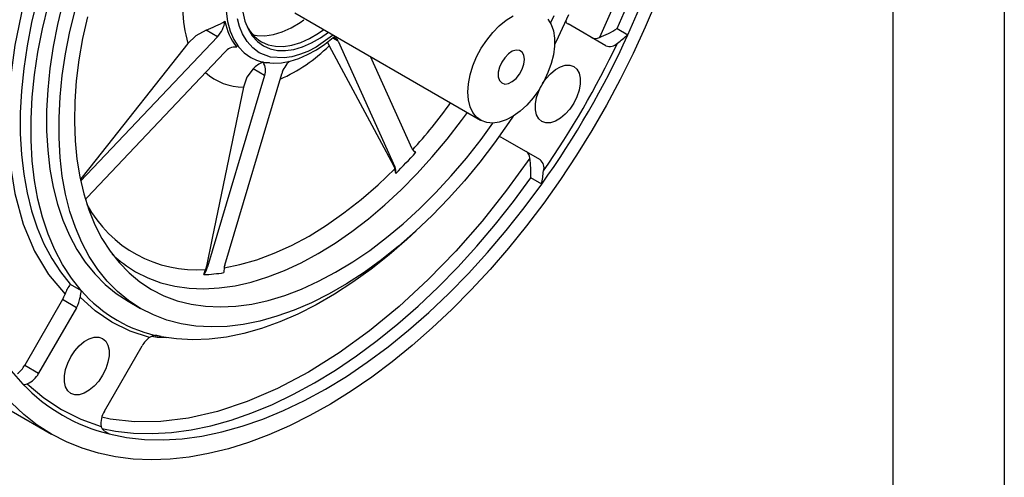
# Model space of a CAD drawing. Header units: inches. Extents: x 0 to 44, y 0 to 34.
# Tile 14 of 18: x 35.2 to 44, y 18.1 to 22.2. Entities that reach past the tile are written whole.
import ezdxf

# ---------------------------------------------------------------- set-up
doc = ezdxf.new("R2010")
doc.units = ezdxf.units.IN
doc.header["$LTSCALE"] = 4
doc.header["$MEASUREMENT"] = 0
doc.layers.add('TEXT', color=140, linetype='Continuous', lineweight=25)

msp = doc.modelspace()

# ---------------------------------------------------------------- linework, layer by layer
at = {"color": 7, "linetype": 'Continuous'}
msp.add_line((44.0004, 34.0004), (44.0004, 0.0004), dxfattribs=at)
for p, q in [((37.6259, 22.2398), (39.2962, 21.2755)), ((40.4215, 21.9438), (40.0815, 22.1402)), ((36.932, 22.0255), (35.7026, 20.7277)), ((36.932, 22.0255), (36.8292, 22.0849)), ((40.5212, 22.0979), (40.6187, 22.0416)), ((37.9211, 21.9769), (37.9345, 21.9433)), ((38.0157, 21.9851), (37.9675, 22.013)), ((38.0157, 21.9851), (38.5266, 20.8558)), ((35.7626, 20.5823), (36.996, 21.8842)), ((38.6809, 21.0187), (38.3062, 21.8471)), ((37.3544, 21.6772), (36.8436, 19.958)), ((36.9979, 19.9733), (37.5088, 21.6925)), ((37.3544, 21.6772), (37.2516, 21.7366)), ((39.4897, 21.118), (39.7057, 20.9933)), ((39.4909, 21.1173), (39.831, 20.921)), ((38.7138, 20.9869), (38.7012, 20.9932)), ((39.7057, 20.9933), (39.831, 20.921)), ((38.5163, 20.8618), (38.5251, 20.8393)), ((38.5163, 20.8618), (38.5266, 20.8558)), ((38.5345, 20.7976), (38.5251, 20.8393)), ((39.8448, 20.7013), (39.7474, 20.7576)), ((36.8107, 19.8882), (36.8249, 19.9336)), ((36.8332, 19.964), (36.8249, 19.9336)), ((36.8332, 19.964), (36.8436, 19.958)), ((35.6098, 19.8018), (35.7072, 19.7456)), ((35.5405, 19.6634), (35.2004, 19.0744)), ((35.6657, 19.591), (35.5405, 19.6634)), ((36.1299, 19.6485), (36.2413, 19.5842)), ((35.6657, 19.591), (35.3257, 19.0021)), ((35.9163, 18.6611), (36.2563, 19.25)), ((35.2004, 19.0744), (35.3257, 19.0021)), ((35.0791, 18.664), (35.441, 18.4551)), ((35.9581, 18.4575), (35.9266, 18.4757)), ((35.9352, 18.4683), (35.9581, 18.4575))]:
    msp.add_line(p, q)
at = {"flags": 128}
for points in [[(40.5212, 22.0979), (40.6265, 22.3392), (40.7228, 22.582), (40.8099, 22.8254), (40.8873, 23.0686), (40.9549, 23.3108), (41.0125, 23.5514), (41.0599, 23.7894), (41.0969, 24.0243), (41.1234, 24.2551), (41.1394, 24.4812), (41.1447, 24.7019), (41.1394, 24.9165), (41.1234, 25.1242), (41.0969, 25.3244), (41.0599, 25.5165), (41.0125, 25.6999), (40.9549, 25.874), (40.8873, 26.0382), (40.8099, 26.1919), (40.7228, 26.3348), (40.6265, 26.4664), (40.5447, 26.5613)], [(40.4565, 26.5114), (40.5087, 26.4555), (40.6384, 26.2773), (40.7548, 26.0698), (40.8517, 25.8409), (40.9303, 25.5851), (40.987, 25.3102), (41.0217, 25.0139), (41.0333, 24.7019), (41.0217, 24.3766), (40.987, 24.0401), (40.9303, 23.6998), (40.8517, 23.3533), (40.7548, 23.0126), (40.6384, 22.6705), (40.5087, 22.3426), (40.3625, 22.0176)], [(40.6187, 22.0416), (40.724, 22.283), (40.8203, 22.5257), (40.9073, 22.7691), (40.9847, 23.0123), (41.0524, 23.2546), (41.11, 23.4951), (41.1573, 23.7332), (41.1943, 23.968), (41.2209, 24.1989), (41.2368, 24.425), (41.2421, 24.6457), (41.2368, 24.8602), (41.2209, 25.068), (41.1943, 25.2682), (41.1573, 25.4603), (41.11, 25.6437), (41.0524, 25.8177), (40.9847, 25.9819), (40.9073, 26.1357), (40.8203, 26.2786), (40.724, 26.4101), (40.6187, 26.5299)], [(35.1842, 23.3927), (35.0789, 23.1513), (34.9826, 22.9086), (34.8956, 22.6652), (34.8182, 22.422), (34.7505, 22.1798), (34.6929, 21.9392), (34.6456, 21.7011), (34.6086, 21.4663), (34.5821, 21.2355), (34.5661, 21.0093), (34.5608, 20.7886), (34.5661, 20.5741), (34.5821, 20.3664), (34.6086, 20.1661), (34.6456, 19.974), (34.6929, 19.7906), (34.7505, 19.6166), (34.8182, 19.4524), (34.8956, 19.2986), (34.9826, 19.1557), (35.0789, 19.0242), (35.1842, 18.9044)], [(35.5626, 23.3749), (35.4151, 23.0285), (35.2888, 22.6731), (35.1865, 22.3127), (35.1103, 21.9486), (35.0637, 21.5916), (35.048, 21.2467), (35.0637, 20.9199), (35.1103, 20.6167), (35.1865, 20.3406), (35.2888, 20.0983), (35.4151, 19.8887), (35.5626, 19.7126)], [(35.6098, 23.2116), (35.5221, 22.9998), (35.4432, 22.7871), (35.3735, 22.5743), (35.3133, 22.3624), (35.2627, 22.152), (35.222, 21.944), (35.1914, 21.7392), (35.1709, 21.5385), (35.1606, 21.3426), (35.1606, 21.1522), (35.1709, 20.9681), (35.1914, 20.7911), (35.222, 20.6217), (35.2627, 20.4607), (35.3133, 20.3087), (35.3735, 20.1663), (35.4432, 20.034), (35.5221, 19.9123), (35.6098, 19.8018)], [(35.7072, 19.7456), (35.6195, 19.8561), (35.5406, 19.9778), (35.471, 20.1101), (35.4107, 20.2525), (35.3602, 20.4045), (35.3195, 20.5655), (35.2888, 20.7348), (35.2683, 20.9119), (35.258, 21.096), (35.258, 21.2863), (35.2683, 21.4823), (35.2888, 21.683), (35.3195, 21.8877), (35.3602, 22.0957), (35.4107, 22.3061), (35.471, 22.5181), (35.5406, 22.7308), (35.6195, 22.9435), (35.7072, 23.1554)], [(35.5441, 22.3363), (35.4954, 22.1354), (35.4563, 21.9367), (35.4268, 21.7412), (35.4071, 21.5495), (35.3972, 21.3624), (35.3972, 21.1806), (35.4071, 21.0049), (35.4268, 20.836), (35.4563, 20.6745), (35.4954, 20.521), (35.5441, 20.3762), (35.602, 20.2407), (35.669, 20.1149), (35.7449, 19.9994), (35.8292, 19.8946), (35.9217, 19.801), (36.0221, 19.7189), (36.1298, 19.6486)], [(40.8758, 22.3483), (40.7754, 22.1105), (40.6669, 21.8744), (40.5506, 21.6408), (40.4267, 21.4102), (40.2957, 21.1833), (40.1579, 20.9607), (40.0137, 20.7431), (39.8635, 20.5311), (39.7078, 20.3253), (39.5469, 20.1263), (39.3814, 19.9347), (39.2117, 19.7509), (39.0383, 19.5755), (38.8616, 19.409), (38.6822, 19.2519), (38.5007, 19.1047), (38.3174, 18.9677), (38.1329, 18.8413), (37.9478, 18.7258), (37.7625, 18.6217), (37.5777, 18.5293), (37.3937, 18.4486), (37.2112, 18.3801), (37.0307, 18.3239), (36.8526, 18.2801), (36.6775, 18.2489), (36.5058, 18.2304), (36.3382, 18.2246), (36.1749, 18.2315), (36.0166, 18.2512), (35.8635, 18.2835), (35.7163, 18.3283), (35.5753, 18.3856), (35.4408, 18.4552)], [(36.2412, 19.5843), (36.1334, 19.6546), (36.0331, 19.7367), (35.9406, 19.8303), (35.8562, 19.9351), (35.7804, 20.0506), (35.7134, 20.1764), (35.6554, 20.3119), (35.6068, 20.4567), (35.5677, 20.6102), (35.5382, 20.7717), (35.5184, 20.9406), (35.5085, 21.1163), (35.5085, 21.2981), (35.5184, 21.4852), (35.5382, 21.6769), (35.5677, 21.8725), (35.6068, 22.0711), (35.6554, 22.272)], [(35.7635, 22.203), (35.7207, 22.0083), (35.6874, 21.8164), (35.6639, 21.628), (35.6503, 21.4438), (35.6466, 21.2648), (35.6528, 21.0915), (35.6689, 20.9248), (35.6948, 20.7654), (35.7305, 20.6138), (35.7757, 20.4709), (35.8303, 20.337), (35.8941, 20.2129), (35.9667, 20.0991), (36.048, 19.9959), (36.1374, 19.9039), (36.2348, 19.8234), (36.3396, 19.7548), (36.3396, 19.7548)], [(37.0089, 22.2535), (37.0228, 22.1607), (37.0465, 22.076), (37.0797, 22.0006), (37.1221, 21.9354), (37.173, 21.8814), (37.2319, 21.8392), (37.2319, 21.8392)], [(37.1586, 22.2452), (37.178, 22.1657), (37.2067, 22.0948), (37.2443, 22.0338), (37.2903, 21.9834), (37.344, 21.9444), (37.344, 21.9444)], [(39.182, 21.5279), (39.1871, 21.603), (39.2021, 21.682), (39.2267, 21.7628), (39.2602, 21.8434), (39.3018, 21.9216), (39.3504, 21.9955), (39.4047, 22.0631), (39.4633, 22.1226), (39.5248, 22.1726), (39.5875, 22.2117)], [(39.925, 22.1471), (39.956, 22.2154)], [(40.0851, 22.2229), (39.9925, 22.0225), (39.9612, 21.9586)], [(37.3078, 21.8818), (37.2495, 21.9242), (37.1983, 21.981), (37.1559, 22.0523), (37.1303, 22.1163), (37.1118, 22.187)], [(37.2516, 22.0416), (37.2873, 22.0357), (37.3588, 22.0342), (37.4344, 22.0456), (37.5128, 22.0695), (37.5928, 22.1058), (37.6734, 22.1537), (37.7084, 22.1781)], [(39.9012, 22.1836), (39.9303, 22.1363), (39.9502, 22.0791), (39.9603, 22.0134), (39.9603, 21.9409), (39.9502, 21.8636), (39.9303, 21.7835), (39.9012, 21.7025), (39.8635, 21.6229), (39.8183, 21.5466), (39.7667, 21.4756), (39.71, 21.4119), (39.6497, 21.3569), (39.5875, 21.3123), (39.5248, 21.279), (39.4633, 21.258), (39.4047, 21.2498), (39.3504, 21.2547), (39.3018, 21.2725), (39.2602, 21.3027), (39.2267, 21.3445), (39.2021, 21.397), (39.1871, 21.4586), (39.182, 21.5279)], [(36.8292, 22.0849), (36.7362, 22.0334), (36.6653, 21.9653)], [(37.9714, 22.0403), (37.9658, 22.0353), (37.8179, 21.9323), (37.7436, 21.8938), (37.6701, 21.8646), (37.5996, 21.8453), (37.5314, 21.8354), (37.4092, 21.843), (37.3078, 21.8818)], [(37.3275, 21.9802), (37.3879, 21.9534), (37.4543, 21.9392), (37.5258, 21.9378), (37.6014, 21.9492), (37.6798, 21.9731), (37.7599, 22.0093), (37.8404, 22.0573), (37.8861, 22.0896)], [(37.344, 21.9444), (37.4046, 21.9174), (37.4712, 21.9028), (37.5428, 21.9007), (37.6185, 21.9113), (37.6971, 21.9343), (37.7775, 21.9694), (37.8584, 22.0161), (37.928, 22.0654)], [(37.3726, 21.7926), (37.4325, 21.7874), (37.5076, 21.7916), (37.5849, 21.8061), (37.6634, 21.8306), (37.7422, 21.8646), (37.8206, 21.9075), (37.8976, 21.9586), (37.9726, 22.0171), (37.9879, 22.0308)], [(36.6653, 21.9653), (35.8408, 20.9225), (35.7037, 20.749)], [(37.9345, 21.9433), (38.4254, 21.0306), (38.5163, 20.8618)], [(39.6901, 21.8212), (39.6848, 21.8584), (39.6695, 21.8863), (39.6456, 21.9023), (39.615, 21.905), (39.5806, 21.8942), (39.5455, 21.8709), (39.5126, 21.8371), (39.4851, 21.7958), (39.4652, 21.7506), (39.4548, 21.7057), (39.4548, 21.665), (39.4652, 21.6321), (39.4851, 21.6099), (39.5126, 21.6004), (39.5455, 21.6045), (39.5806, 21.6218), (39.615, 21.6507), (39.6456, 21.6887), (39.6695, 21.7324), (39.6848, 21.7779), (39.6901, 21.8212)], [(37.3986, 21.7898), (37.3705, 21.7915), (37.341, 21.7952)], [(39.8533, 21.6042), (39.8824, 21.6466), (39.9231, 21.6927), (39.9672, 21.7298), (40.0124, 21.7559), (40.0564, 21.7697), (40.0971, 21.7705), (40.1325, 21.7584)], [(37.2516, 21.7366), (37.1964, 21.6632), (37.1646, 21.5726)], [(40.1325, 21.7584), (40.1607, 21.7339), (40.1803, 21.6982), (40.1903, 21.6531), (40.1903, 21.6009), (40.1803, 21.5442), (40.1607, 21.4859), (40.1325, 21.4288), (40.0971, 21.3759), (40.0564, 21.3297), (40.0124, 21.2927), (39.9672, 21.2666), (39.9231, 21.2527), (39.8824, 21.2519), (39.847, 21.264), (39.8189, 21.2886), (39.7992, 21.3243), (39.7892, 21.3693), (39.7892, 21.4215), (39.7992, 21.4782), (39.8189, 21.5366), (39.8411, 21.5831)], [(37.1646, 21.5726), (36.8849, 20.2151), (36.8332, 19.964)], [(36.1964, 19.9147), (36.3072, 19.8588), (36.4245, 19.8154), (36.5478, 19.7845), (36.6767, 19.7664), (36.8105, 19.761), (36.9487, 19.7685), (37.0908, 19.7888), (37.236, 19.8217), (37.3838, 19.8673), (37.5335, 19.9251), (37.6845, 19.9951), (37.8362, 20.077), (37.9879, 20.1703), (38.1389, 20.2746), (38.2886, 20.3896), (38.4364, 20.5147), (38.5816, 20.6494), (38.7236, 20.7931), (38.8618, 20.9452), (38.9957, 21.1051), (39.1245, 21.272), (39.1772, 21.3443)], [(39.5884, 21.3128), (39.5484, 21.2533), (39.4211, 21.0729), (39.2882, 20.8988), (39.1503, 20.7316), (39.0079, 20.572), (38.8615, 20.4206), (38.7118, 20.278), (38.5594, 20.1448), (38.4048, 20.0215), (38.2486, 19.9086), (38.0915, 19.8065), (37.9341, 19.7156), (37.777, 19.6363), (37.6209, 19.569), (37.4662, 19.5138), (37.3138, 19.471), (37.1641, 19.4407), (37.0178, 19.4231), (36.8753, 19.4183), (36.7374, 19.4263), (36.6045, 19.4469), (36.4772, 19.4802), (36.3559, 19.5261), (36.2412, 19.5843)], [(36.3396, 19.7548), (36.4514, 19.6983), (36.5698, 19.6542), (36.6942, 19.6227), (36.8241, 19.6039), (36.9591, 19.5979), (37.0984, 19.6047), (37.2416, 19.6243), (37.388, 19.6566), (37.5371, 19.7015), (37.6881, 19.7588), (37.8405, 19.8281), (37.9936, 19.9094), (38.1469, 20.0021), (38.2995, 20.106), (38.4509, 20.2205), (38.6005, 20.3453), (38.7477, 20.4797), (38.8917, 20.6232), (39.0321, 20.7753), (39.1682, 20.9352), (39.2994, 21.1023), (39.407, 21.2499)], [(39.7376, 20.9352), (39.5292, 20.646), (39.31, 20.3698), (39.0721, 20.0979), (38.8255, 19.8437), (38.5647, 19.6024), (38.2983, 19.3832), (38.0243, 19.1849), (37.7483, 19.0122), (37.4724, 18.8663), (37.1984, 18.7482), (36.932, 18.6599), (36.6712, 18.6001), (36.4246, 18.5696), (36.1866, 18.5667), (35.9675, 18.5899), (35.8945, 18.6069)], [(36.9924, 19.9507), (37.1329, 19.9786), (37.2855, 20.0221), (37.4404, 20.0796), (37.597, 20.1507), (37.7543, 20.235), (37.9116, 20.3323), (38.0681, 20.4419), (38.223, 20.5634), (38.3756, 20.696), (38.5251, 20.8393)], [(35.8933, 18.506), (36.017, 18.4824), (36.1791, 18.4648), (36.3463, 18.4608), (36.5182, 18.4706), (36.6942, 18.4941), (36.8737, 18.5313), (37.0562, 18.5819), (37.2411, 18.6459), (37.4277, 18.723), (37.6156, 18.8131), (37.804, 18.9157), (37.9925, 19.0307), (38.1803, 19.1575), (38.367, 19.2959), (38.5518, 19.4453), (38.7343, 19.6054), (38.9138, 19.7755), (39.0898, 19.9552), (39.2617, 20.1439), (39.429, 20.3409), (39.591, 20.5457), (39.7474, 20.7576)], [(35.9581, 18.4575), (36.1144, 18.4262), (36.2765, 18.4085), (36.4438, 18.4046), (36.6156, 18.4144), (36.7916, 18.4379), (36.9711, 18.475), (37.1536, 18.5257), (37.3385, 18.5897), (37.5251, 18.6668), (37.713, 18.7568), (37.9015, 18.8595), (38.0899, 18.9744), (38.2778, 19.1013), (38.4644, 19.2396), (38.6493, 19.3891), (38.8318, 19.5491), (39.0113, 19.7193), (39.1873, 19.899), (39.3591, 20.0876), (39.5264, 20.2847), (39.6885, 20.4894), (39.8448, 20.7013)], [(38.7159, 20.2818), (38.6337, 20.2053), (38.474, 20.0661), (38.312, 19.9372), (38.1484, 19.8191), (37.9839, 19.7122), (37.819, 19.6171), (37.6545, 19.5339), (37.4909, 19.4632), (37.3289, 19.4051), (37.1692, 19.3598), (37.0123, 19.3276), (36.8588, 19.3086), (36.7094, 19.3028), (36.5646, 19.3103), (36.425, 19.331)], [(35.9838, 19.4601), (35.8337, 19.5618), (35.6976, 19.6853)], [(36.322, 19.3247), (36.147, 19.3808), (35.9838, 19.4601)], [(35.9002, 19.3152), (35.9284, 19.2906), (35.948, 19.2549), (35.958, 19.2098), (35.958, 19.1577), (35.948, 19.101), (35.9284, 19.0426), (35.9002, 18.9855), (35.8649, 18.9326), (35.8241, 18.8865), (35.7801, 18.8494), (35.7349, 18.8233), (35.6908, 18.8095), (35.6501, 18.8086), (35.6148, 18.8208), (35.5866, 18.8453), (35.567, 18.881), (35.5569, 18.9261), (35.5569, 18.9783), (35.567, 19.035), (35.5866, 19.0933), (35.6148, 19.1504), (35.6501, 19.2033), (35.6908, 19.2495), (35.7349, 19.2865), (35.7801, 19.3126), (35.8241, 19.3264), (35.8649, 19.3273), (35.9002, 19.3152)], [(36.3432, 19.3344), (36.3888, 19.3264), (36.4749, 19.3248)], [(35.1872, 18.9002), (35.2031, 18.9015), (35.2231, 18.9082)], [(35.2231, 18.9082), (35.3708, 18.7821), (35.5311, 18.6759)], [(35.4408, 18.4552), (35.3133, 18.5369), (35.1932, 18.6304), (35.0808, 18.7355)], [(35.5311, 18.6759), (35.7032, 18.5901), (35.8862, 18.5252)], [(35.9352, 18.4683), (35.8984, 18.5), (35.8862, 18.5252)]]:
    msp.add_lwpolyline(points, dxfattribs=at)
for centre, radius, start, end in [((37.903, 22.3142), 1.2859, 167.95437, 195.74499), ((36.3428, 23.3493), 1.3547, 291.04239, 299.00091), ((36.747, 22.2013), 0.2552, 316.45813, 351.68293), ((37.5341, 22.266), 0.5441, 190.75857, 217.92301), ((37.5133, 22.2849), 0.3568, 203.30378, 238.62314), ((40.1121, 22.191), 0.0593, 206.53614, 238.93399), ((33.2147, 25.4228), 8.1395, 324.54464, 335.45536), ((39.9962, 22.9384), 0.991, 291.69219, 301.99036), ((38.7757, 24.3232), 2.933, 306.59276, 308.92954), ((36.8786, 23.0217), 1.5093, 294.07415, 314.3968), ((37.9633, 21.9636), 0.0567, 22.29103, 78.60859), ((33.2171, 25.4214), 8.0818, 325.29357, 334.70643), ((40.328, 22.0813), 0.0725, 244.01703, 298.41544), ((40.4547, 22.0318), 0.094, 249.32335, 317.58837), ((37.0921, 21.812), 0.1202, 83.90705, 143.10707), ((37.4236, 22.1764), 0.3879, 240.38253, 262.45414), ((37.4231, 21.5727), 0.2372, 110.24202, 136.29842), ((37.2438, 21.7244), 0.1203, 336.89418, 36.0841), ((37.7589, 21.6175), 0.2611, 134.00023, 163.3161), ((37.1638, 22.0736), 0.501, 227.50549, 270.08289), ((34.9055, 24.4069), 5.0829, 318.01277, 324.16776), ((39.4623, 21.066), 0.0588, 60.90022, 93.61529), ((35.1907, 24.1448), 4.7312, 314.97004, 318.12902), ((38.734, 21.0407), 0.0575, 202.48102, 249.43358), ((39.6651, 20.9332), 0.0725, 1.5809, 55.97091), ((38.6913, 20.7884), 1.0565, 358.32993, 7.98746), ((39.7714, 20.8482), 0.094, 342.41178, 50.66517), ((38.4176, 20.8115), 0.1177, 353.20993, 22.13733), ((36.9433, 21.1571), 2.9371, 351.07222, 353.40568), ((35.9431, 20.4117), 0.2484, 136.61185, 142.73048), ((36.7455, 21.0527), 1.1219, 208.52187, 274.06066), ((36.7563, 20.8811), 1.1169, 226.43238, 239.91364), ((36.5909, 20.0345), 0.264, 326.35881, 343.17041), ((36.7467, 21.4496), 1.5626, 272.34575, 278.95847), ((37.1688, 19.9193), 0.1793, 162.45033, 184.24856), ((35.8685, 19.6078), 0.3234, 143.14304, 161.09775), ((36.4531, 19.5954), 0.7608, 168.61424, 173.20774), ((36.6684, 20.5813), 1.2737, 221.00525, 258.984), ((35.3129, 19.7953), 0.2631, 329.90656, 341.68589), ((35.4603, 19.713), 0.2389, 329.30983, 353.36298), ((36.4646, 19.1331), 0.2388, 126.63573, 150.69063), ((36.3798, 19.225), 0.1153, 66.91383, 120.08139), ((34.9925, 19.191), 0.2384, 306.44688, 330.70637), ((35.1455, 19.096), 0.2032, 292.45399, 332.48245), ((36.3393, 20.0111), 1.5996, 223.7758, 256.21345), ((36.0877, 18.5519), 0.2032, 147.51874, 187.54287)]:
    msp.add_arc(centre, radius, start, end)
at = {"layer": 'TEXT'}
msp.add_line((43, 33), (43, 1), dxfattribs=at)

doc.saveas('drawing.dxf')
